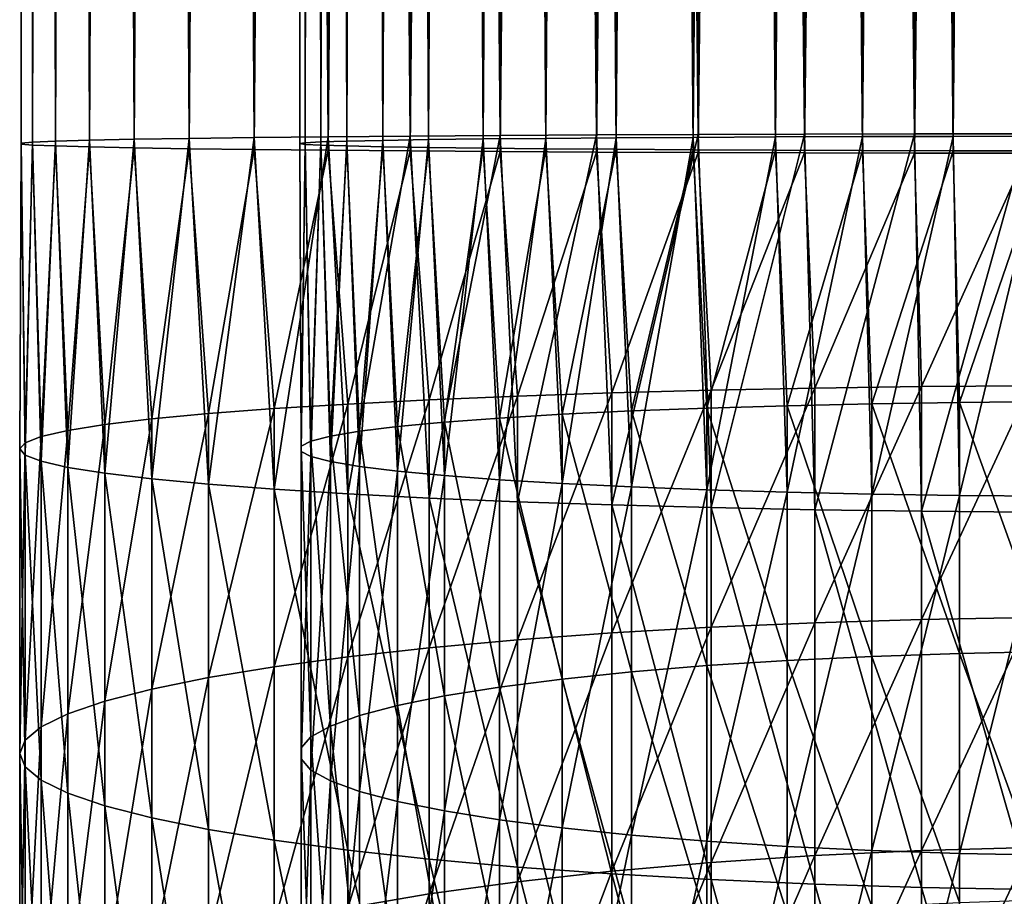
# Model space of a CAD drawing. Header units: metres. Extents: x -22 to 72, y -222 to 22.
# Tile 25 of 256: x -12 to -1, y -164 to -154. Entities that reach past the tile are written whole.
import ezdxf

# ---------------------------------------------------------------- set-up
doc = ezdxf.new("R2010")
doc.units = ezdxf.units.M
doc.layers.add('solid_509499_SW0002', color=7, linetype='CONTINUOUS')

msp = doc.modelspace()

# ---------------------------------------------------------------- linework, layer by layer
at = {"layer": 'solid_509499_SW0002'}
for points in [[(-1.21402, -155.45546, 300.30484), (-1.21402, -49.459492, 299.379822), (-2.415582, -49.461098, 299.19577)], [(-11.86162, -155.543777, 290.183929), (-11.86162, -49.547817, 289.258911), (-11.984598, -49.558369, 288.049622)], [(-11.984598, -155.554337, 288.97464), (-11.984598, -49.558369, 288.049622), (-11.984598, -49.568977, 286.834076)], [(-11.984598, -155.554337, 288.97464), (-11.86162, -155.543777, 290.183929), (-11.984598, -49.558369, 288.049622)], [(-11.616925, -155.533386, 291.374573), (-11.616925, -49.537426, 290.449554), (-11.86162, -49.547817, 289.258911)], [(-11.86162, -155.543777, 290.183929), (-11.616925, -155.533386, 291.374573), (-11.86162, -49.547817, 289.258911)], [(-11.253026, -155.52327, 292.534363), (-11.253026, -49.527306, 291.609344), (-11.616925, -49.537426, 290.449554)], [(-11.616925, -155.533386, 291.374573), (-11.253026, -155.52327, 292.534363), (-11.616925, -49.537426, 290.449554)], [(-10.773655, -155.513519, 293.651398), (-10.773655, -49.517555, 292.726379), (-11.253026, -49.527306, 291.609344)], [(-11.253026, -155.52327, 292.534363), (-10.773655, -155.513519, 293.651398), (-11.253026, -49.527306, 291.609344)], [(-10.183731, -155.504242, 294.714172), (-10.183731, -49.508282, 293.789185), (-10.773655, -49.517555, 292.726379)], [(-10.773655, -155.513519, 293.651398), (-10.183731, -155.504242, 294.714172), (-10.773655, -49.517555, 292.726379)], [(-9.489309, -155.495544, 295.711853), (-9.489309, -49.499573, 294.786835), (-10.183731, -49.508282, 293.789185)], [(-10.183731, -155.504242, 294.714172), (-9.489309, -155.495544, 295.711853), (-10.183731, -49.508282, 293.789185)], [(-8.697514, -155.487488, 296.634155), (-8.697514, -49.491528, 295.709137), (-9.489309, -49.499573, 294.786835)], [(-9.489309, -155.495544, 295.711853), (-8.697514, -155.487488, 296.634155), (-9.489309, -49.499573, 294.786835)], [(-9, -155.559631, 288.366852), (-9, -49.563675, 287.441833), (-8.94341, -49.554878, 288.449493)], [(-8.94341, -155.550842, 289.374512), (-9, -155.559631, 288.366852), (-8.94341, -49.554878, 288.449493)], [(-8.94341, -155.568436, 287.359222), (-8.94341, -49.572468, 286.434204), (-9, -49.563675, 287.441833)], [(-9, -155.559631, 288.366852), (-8.94341, -155.568436, 287.359222), (-9, -49.563675, 287.441833)], [(-8.94341, -155.550842, 289.374512), (-8.94341, -49.554878, 288.449493), (-8.774351, -49.546196, 289.444458)], [(-8.774351, -155.54216, 290.369476), (-8.94341, -155.550842, 289.374512), (-8.774351, -49.546196, 289.444458)], [(-8.774351, -155.54216, 290.369476), (-8.774351, -49.546196, 289.444458), (-8.49495, -49.537735, 290.414246)], [(-8.49495, -155.533691, 291.339264), (-8.774351, -155.54216, 290.369476), (-8.49495, -49.537735, 290.414246)], [(-7.81647, -155.480179, 297.471619), (-7.81647, -49.484219, 296.5466), (-8.697514, -49.491528, 295.709137)], [(-8.697514, -155.487488, 296.634155), (-7.81647, -155.480179, 297.471619), (-8.697514, -49.491528, 295.709137)], [(-8.49495, -155.533691, 291.339264), (-8.49495, -49.537735, 290.414246), (-8.10872, -49.529598, 291.346649)], [(-8.10872, -155.525558, 292.271667), (-8.49495, -155.533691, 291.339264), (-8.10872, -49.529598, 291.346649)], [(-8.10872, -155.525558, 292.271667), (-8.10872, -49.529598, 291.346649), (-7.620518, -49.521889, 292.22995)], [(-7.620518, -155.517853, 293.154968), (-8.10872, -155.525558, 292.271667), (-7.620518, -49.521889, 292.22995)], [(-6.855218, -155.473694, 298.215637), (-6.855218, -49.477726, 297.290619), (-7.81647, -49.484219, 296.5466)], [(-7.81647, -155.480179, 297.471619), (-6.855218, -155.473694, 298.215637), (-7.81647, -49.484219, 296.5466)], [(-7.620518, -155.517853, 293.154968), (-7.620518, -49.521889, 292.22995), (-7.036483, -49.514706, 293.05304)], [(-7.036483, -155.510666, 293.978058), (-7.620518, -155.517853, 293.154968), (-7.036483, -49.514706, 293.05304)], [(-7.036483, -155.510666, 293.978058), (-7.036483, -49.514706, 293.05304), (-6.363961, -49.508137, 293.805573)], [(-6.363961, -155.504105, 294.730591), (-7.036483, -155.510666, 293.978058), (-6.363961, -49.508137, 293.805573)], [(-5.823624, -155.468079, 298.858612), (-5.823624, -49.472115, 297.933594), (-6.855218, -49.477726, 297.290619)], [(-6.855218, -155.473694, 298.215637), (-5.823624, -155.468079, 298.858612), (-6.855218, -49.477726, 297.290619)], [(-6.363961, -155.504105, 294.730591), (-6.363961, -49.508137, 293.805573), (-5.611408, -49.50227, 294.478058)], [(-5.611408, -155.49823, 295.403076), (-6.363961, -155.504105, 294.730591), (-5.611408, -49.50227, 294.478058)], [(-4.73227, -155.463409, 299.393921), (-4.73227, -49.467442, 298.468933), (-5.823624, -49.472115, 297.933594)], [(-5.823624, -155.468079, 298.858612), (-4.73227, -155.463409, 299.393921), (-5.823624, -49.472115, 297.933594)], [(-5.611408, -155.49823, 295.403076), (-5.611408, -49.50227, 294.478058), (-4.788289, -49.497173, 295.062073)], [(-4.788289, -155.493134, 295.987091), (-5.611408, -155.49823, 295.403076), (-4.788289, -49.497173, 295.062073)], [(-4.788289, -155.493134, 295.987091), (-4.788289, -49.497173, 295.062073), (-3.904954, -49.492912, 295.550262)], [(-3.904954, -155.488876, 296.475281), (-4.788289, -155.493134, 295.987091), (-3.904954, -49.492912, 295.550262)], [(-3.592357, -155.459717, 299.816101), (-3.592357, -49.463757, 298.891083), (-4.73227, -49.467442, 298.468933)], [(-4.73227, -155.463409, 299.393921), (-3.592357, -155.459717, 299.816101), (-4.73227, -49.467442, 298.468933)], [(-3.904954, -155.488876, 296.475281), (-3.904954, -49.492912, 295.550262), (-2.972512, -49.48954, 295.936462)], [(-2.972512, -155.485504, 296.861481), (-3.904954, -155.488876, 296.475281), (-2.972512, -49.48954, 295.936462)], [(-2.415582, -155.457062, 300.120758), (-2.415582, -49.461098, 299.19577), (-3.592357, -49.463757, 298.891083)], [(-3.592357, -155.459717, 299.816101), (-2.415582, -155.457062, 300.120758), (-3.592357, -49.463757, 298.891083)], [(-2.972512, -155.485504, 296.861481), (-2.972512, -49.48954, 295.936462), (-2.002688, -49.487103, 296.215851)], [(-2.002688, -155.483063, 297.140869), (-2.972512, -155.485504, 296.861481), (-2.002688, -49.487103, 296.215851)], [(-2.415582, -155.457062, 300.120758), (-1.21402, -155.45546, 300.30484), (-2.415582, -49.461098, 299.19577)], [(-2.002688, -155.483063, 297.140869), (-2.002688, -49.487103, 296.215851), (-1.00768, -49.48563, 296.384918)], [(-1.00768, -155.481598, 297.309937), (-2.002688, -155.483063, 297.140869), (-1.00768, -49.48563, 296.384918)], [(-11.984598, -155.564941, 287.759094), (-11.984598, -49.568977, 286.834076), (-11.86162, -49.579529, 285.624786)], [(-11.984598, -155.564941, 287.759094), (-11.984598, -155.554337, 288.97464), (-11.984598, -49.568977, 286.834076)], [(-11.86162, -155.5755, 286.549805), (-11.984598, -155.564941, 287.759094), (-11.86162, -49.579529, 285.624786)], [(-11.86162, -155.5755, 286.549805), (-11.86162, -49.579529, 285.624786), (-11.616925, -49.58992, 284.434143)], [(-11.616925, -155.585892, 285.359131), (-11.86162, -155.5755, 286.549805), (-11.616925, -49.58992, 284.434143)], [(-11.616925, -155.585892, 285.359131), (-11.616925, -49.58992, 284.434143), (-11.253026, -49.600044, 283.274353)], [(-11.253026, -155.596008, 284.199341), (-11.616925, -155.585892, 285.359131), (-11.253026, -49.600044, 283.274353)], [(-11.253026, -155.596008, 284.199341), (-11.253026, -49.600044, 283.274353), (-10.773655, -49.609791, 282.157318)], [(-10.773655, -155.605759, 283.082336), (-11.253026, -155.596008, 284.199341), (-10.773655, -49.609791, 282.157318)], [(-10.773655, -155.605759, 283.082336), (-10.773655, -49.609791, 282.157318), (-10.183731, -49.619064, 281.094513)], [(-10.183731, -155.615036, 282.019531), (-10.773655, -155.605759, 283.082336), (-10.183731, -49.619064, 281.094513)], [(-10.183731, -155.615036, 282.019531), (-10.183731, -49.619064, 281.094513), (-9.489309, -49.627773, 280.096863)], [(-9.489309, -155.623734, 281.021881), (-10.183731, -155.615036, 282.019531), (-9.489309, -49.627773, 280.096863)], [(-9.489309, -155.623734, 281.021881), (-9.489309, -49.627773, 280.096863), (-8.697514, -49.635822, 279.174561)], [(-8.697514, -155.63179, 280.099579), (-9.489309, -155.623734, 281.021881), (-8.697514, -49.635822, 279.174561)], [(-8.774351, -155.577118, 286.364258), (-8.774351, -49.58115, 285.43924), (-8.94341, -49.572468, 286.434204)], [(-8.94341, -155.568436, 287.359222), (-8.774351, -155.577118, 286.364258), (-8.94341, -49.572468, 286.434204)], [(-8.49495, -155.585571, 285.39447), (-8.49495, -49.589611, 284.469452), (-8.774351, -49.58115, 285.43924)], [(-8.774351, -155.577118, 286.364258), (-8.49495, -155.585571, 285.39447), (-8.774351, -49.58115, 285.43924)], [(-8.697514, -155.63179, 280.099579), (-8.697514, -49.635822, 279.174561), (-7.81647, -49.643127, 278.337097)], [(-7.81647, -155.639099, 279.262115), (-8.697514, -155.63179, 280.099579), (-7.81647, -49.643127, 278.337097)], [(-8.10872, -155.593719, 284.462067), (-8.10872, -49.597752, 283.537048), (-8.49495, -49.589611, 284.469452)], [(-8.49495, -155.585571, 285.39447), (-8.10872, -155.593719, 284.462067), (-8.49495, -49.589611, 284.469452)], [(-7.620518, -155.601425, 283.578766), (-7.620518, -49.605457, 282.653748), (-8.10872, -49.597752, 283.537048)], [(-8.10872, -155.593719, 284.462067), (-7.620518, -155.601425, 283.578766), (-8.10872, -49.597752, 283.537048)], [(-7.81647, -155.639099, 279.262115), (-7.81647, -49.643127, 278.337097), (-6.855218, -49.649624, 277.593048)], [(-6.855218, -155.645584, 278.518066), (-7.81647, -155.639099, 279.262115), (-6.855218, -49.649624, 277.593048)], [(-7.036483, -155.608612, 282.755676), (-7.036483, -49.61264, 281.830658), (-7.620518, -49.605457, 282.653748)], [(-7.620518, -155.601425, 283.578766), (-7.036483, -155.608612, 282.755676), (-7.620518, -49.605457, 282.653748)], [(-6.363961, -155.615173, 282.003143), (-6.363961, -49.619209, 281.078125), (-7.036483, -49.61264, 281.830658)], [(-7.036483, -155.608612, 282.755676), (-6.363961, -155.615173, 282.003143), (-7.036483, -49.61264, 281.830658)], [(-6.855218, -155.645584, 278.518066), (-6.855218, -49.649624, 277.593048), (-5.823624, -49.655235, 276.950073)], [(-5.823624, -155.651199, 277.875092), (-6.855218, -155.645584, 278.518066), (-5.823624, -49.655235, 276.950073)], [(-5.611408, -155.621048, 281.330658), (-5.611408, -49.625076, 280.40564), (-6.363961, -49.619209, 281.078125)], [(-6.363961, -155.615173, 282.003143), (-5.611408, -155.621048, 281.330658), (-6.363961, -49.619209, 281.078125)], [(-5.823624, -155.651199, 277.875092), (-5.823624, -49.655235, 276.950073), (-4.73227, -49.659904, 276.414764)], [(-4.73227, -155.655869, 277.339783), (-5.823624, -155.651199, 277.875092), (-4.73227, -49.659904, 276.414764)], [(-4.788289, -155.626144, 280.746643), (-4.788289, -49.630173, 279.821625), (-5.611408, -49.625076, 280.40564)], [(-5.611408, -155.621048, 281.330658), (-4.788289, -155.626144, 280.746643), (-5.611408, -49.625076, 280.40564)], [(-3.904954, -155.630402, 280.258453), (-3.904954, -49.634434, 279.333435), (-4.788289, -49.630173, 279.821625)], [(-4.788289, -155.626144, 280.746643), (-3.904954, -155.630402, 280.258453), (-4.788289, -49.630173, 279.821625)], [(-4.73227, -155.655869, 277.339783), (-4.73227, -49.659904, 276.414764), (-3.592357, -49.663589, 275.992615)], [(-3.592357, -155.659546, 276.917633), (-4.73227, -155.655869, 277.339783), (-3.592357, -49.663589, 275.992615)], [(-2.972512, -155.633774, 279.872223), (-2.972512, -49.637806, 278.947235), (-3.904954, -49.634434, 279.333435)], [(-3.904954, -155.630402, 280.258453), (-2.972512, -155.633774, 279.872223), (-3.904954, -49.634434, 279.333435)], [(-3.592357, -155.659546, 276.917633), (-3.592357, -49.663589, 275.992615), (-2.415582, -49.666248, 275.687927)], [(-2.415582, -155.662216, 276.612946), (-3.592357, -155.659546, 276.917633), (-2.415582, -49.666248, 275.687927)], [(-2.002688, -155.6362, 279.592834), (-2.002688, -49.640244, 278.667816), (-2.972512, -49.637806, 278.947235)], [(-2.972512, -155.633774, 279.872223), (-2.002688, -155.6362, 279.592834), (-2.972512, -49.637806, 278.947235)], [(-2.415582, -155.662216, 276.612946), (-2.415582, -49.666248, 275.687927), (-1.21402, -49.667854, 275.503876)], [(-1.21402, -155.663818, 276.428894), (-2.415582, -155.662216, 276.612946), (-1.21402, -49.667854, 275.503876)], [(-1.00768, -155.63768, 279.423798), (-1.00768, -49.64172, 278.498779), (-2.002688, -49.640244, 278.667816)], [(-2.002688, -155.6362, 279.592834), (-1.00768, -155.63768, 279.423798), (-2.002688, -49.640244, 278.667816)], [(-11.942217, -158.897293, 289.462646), (-11.86162, -155.543777, 290.183929), (-11.984598, -155.554337, 288.97464)], [(-11.942217, -158.897293, 289.462646), (-11.769423, -158.963333, 290.625671), (-11.86162, -155.543777, 290.183929)], [(-11.769423, -158.963333, 290.625671), (-11.616925, -155.533386, 291.374573), (-11.86162, -155.543777, 290.183929)], [(-11.769423, -158.963333, 290.625671), (-11.483284, -159.028091, 291.766174), (-11.616925, -155.533386, 291.374573)], [(-11.483284, -159.028091, 291.766174), (-11.253026, -155.52327, 292.534363), (-11.616925, -155.533386, 291.374573)], [(-11.483284, -159.028091, 291.766174), (-11.086555, -159.090942, 292.873169), (-11.253026, -155.52327, 292.534363)], [(-11.086555, -159.090942, 292.873169), (-10.773655, -155.513519, 293.651398), (-11.253026, -155.52327, 292.534363)], [(-11.086555, -159.090942, 292.873169), (-10.583055, -159.151306, 293.936005), (-10.773655, -155.513519, 293.651398)], [(-10.583055, -159.151306, 293.936005), (-10.183731, -155.504242, 294.714172), (-10.773655, -155.513519, 293.651398)], [(-10.583055, -159.151306, 293.936005), (-9.977635, -159.208572, 294.944458), (-10.183731, -155.504242, 294.714172)], [(-9.977635, -159.208572, 294.944458), (-9.489309, -155.495544, 295.711853), (-10.183731, -155.504242, 294.714172)], [(-9.977635, -159.208572, 294.944458), (-9.276126, -159.262192, 295.888824), (-9.489309, -155.495544, 295.711853)], [(-9.276126, -159.262192, 295.888824), (-8.697514, -155.487488, 296.634155), (-9.489309, -155.495544, 295.711853)], [(-9.276126, -159.262192, 295.888824), (-8.485281, -159.311661, 296.759979), (-8.697514, -155.487488, 296.634155)], [(-8.986801, -158.858231, 288.774811), (-9, -155.559631, 288.366852), (-8.94341, -155.550842, 289.374512)], [(-8.881438, -158.913147, 289.742035), (-8.986801, -158.858231, 288.774811), (-8.94341, -155.550842, 289.374512)], [(-8.881438, -158.913147, 289.742035), (-8.94341, -155.550842, 289.374512), (-8.774351, -155.54216, 290.369476)], [(-8.67195, -158.967102, 290.69223), (-8.881438, -158.913147, 289.742035), (-8.774351, -155.54216, 290.369476)], [(-8.67195, -158.967102, 290.69223), (-8.774351, -155.54216, 290.369476), (-8.49495, -155.533691, 291.339264)], [(-8.485281, -159.311661, 296.759979), (-7.81647, -155.480179, 297.471619), (-8.697514, -155.487488, 296.634155)], [(-8.36079, -159.019455, 291.614227), (-8.67195, -158.967102, 290.69223), (-8.49495, -155.533691, 291.339264)], [(-8.36079, -159.019455, 291.614227), (-8.49495, -155.533691, 291.339264), (-8.10872, -155.525558, 292.271667)], [(-8.485281, -159.311661, 296.759979), (-7.61272, -159.356491, 297.549561), (-7.81647, -155.480179, 297.471619)], [(-7.951608, -159.069595, 292.497253), (-8.36079, -159.019455, 291.614227), (-8.10872, -155.525558, 292.271667)], [(-7.951608, -159.069595, 292.497253), (-8.10872, -155.525558, 292.271667), (-7.620518, -155.517853, 293.154968)], [(-7.449201, -159.116943, 293.330902), (-7.951608, -159.069595, 292.497253), (-7.620518, -155.517853, 293.154968)], [(-7.61272, -159.356491, 297.549561), (-6.855218, -155.473694, 298.215637), (-7.81647, -155.480179, 297.471619)], [(-7.449201, -159.116943, 293.330902), (-7.620518, -155.517853, 293.154968), (-7.036483, -155.510666, 293.978058)], [(-7.61272, -159.356491, 297.549561), (-6.666843, -159.396271, 298.249939), (-6.855218, -155.473694, 298.215637)], [(-6.859458, -159.160919, 294.105438), (-7.449201, -159.116943, 293.330902), (-7.036483, -155.510666, 293.978058)], [(-6.859458, -159.160919, 294.105438), (-7.036483, -155.510666, 293.978058), (-6.363961, -155.504105, 294.730591)], [(-6.189295, -159.201035, 294.811798), (-6.859458, -159.160919, 294.105438), (-6.363961, -155.504105, 294.730591)], [(-6.666843, -159.396271, 298.249939), (-5.823624, -155.468079, 298.858612), (-6.855218, -155.473694, 298.215637)], [(-6.666843, -159.396271, 298.249939), (-5.656761, -159.430588, 298.85437), (-5.823624, -155.468079, 298.858612)], [(-6.189295, -159.201035, 294.811798), (-6.363961, -155.504105, 294.730591), (-5.611408, -155.49823, 295.403076)], [(-5.446568, -159.236801, 295.44165), (-6.189295, -159.201035, 294.811798), (-5.611408, -155.49823, 295.403076)], [(-5.656761, -159.430588, 298.85437), (-4.73227, -155.463409, 299.393921), (-5.823624, -155.468079, 298.858612)], [(-5.656761, -159.430588, 298.85437), (-4.592201, -159.459137, 299.357086), (-4.73227, -155.463409, 299.393921)], [(-5.446568, -159.236801, 295.44165), (-5.611408, -155.49823, 295.403076), (-4.788289, -155.493134, 295.987091)], [(-4.639985, -159.267807, 295.987671), (-5.446568, -159.236801, 295.44165), (-4.788289, -155.493134, 295.987091)], [(-4.639985, -159.267807, 295.987671), (-4.788289, -155.493134, 295.987091), (-3.904954, -155.488876, 296.475281)], [(-4.592201, -159.459137, 299.357086), (-3.592357, -155.459717, 299.816101), (-4.73227, -155.463409, 299.393921)], [(-3.779002, -159.293686, 296.44339), (-4.639985, -159.267807, 295.987671), (-3.904954, -155.488876, 296.475281)], [(-4.592201, -159.459137, 299.357086), (-3.483416, -159.481628, 299.753174), (-3.592357, -155.459717, 299.816101)], [(-3.779002, -159.293686, 296.44339), (-3.904954, -155.488876, 296.475281), (-2.972512, -155.485504, 296.861481)], [(-2.873714, -159.314133, 296.803497), (-3.779002, -159.293686, 296.44339), (-2.972512, -155.485504, 296.861481)], [(-3.483416, -159.481628, 299.753174), (-2.415582, -155.457062, 300.120758), (-3.592357, -155.459717, 299.816101)], [(-3.483416, -159.481628, 299.753174), (-2.341084, -159.497849, 300.038849), (-2.415582, -155.457062, 300.120758)], [(-2.873714, -159.314133, 296.803497), (-2.972512, -155.485504, 296.861481), (-2.002688, -155.483063, 297.140869)], [(-1.934734, -159.328903, 297.063782), (-2.873714, -159.314133, 296.803497), (-2.002688, -155.483063, 297.140869)], [(-2.341084, -159.497849, 300.038849), (-1.21402, -155.45546, 300.30484), (-2.415582, -155.457062, 300.120758)], [(-2.341084, -159.497849, 300.038849), (-1.176206, -159.507645, 300.211365), (-1.21402, -155.45546, 300.30484)], [(-1.934734, -159.328903, 297.063782), (-2.002688, -155.483063, 297.140869), (-1.00768, -155.481598, 297.309937)], [(-0.973071, -159.337845, 297.221191), (-1.934734, -159.328903, 297.063782), (-1.00768, -155.481598, 297.309937)], [(-12, -158.830597, 288.288361), (-11.984598, -155.554337, 288.97464), (-11.984598, -155.564941, 287.759094)], [(-12, -158.830597, 288.288361), (-11.942217, -158.897293, 289.462646), (-11.984598, -155.554337, 288.97464)], [(-11.942217, -158.763916, 287.114044), (-12, -158.830597, 288.288361), (-11.984598, -155.564941, 287.759094)], [(-11.942217, -158.763916, 287.114044), (-11.984598, -155.564941, 287.759094), (-11.86162, -155.5755, 286.549805)], [(-11.769423, -158.697876, 285.951019), (-11.942217, -158.763916, 287.114044), (-11.86162, -155.5755, 286.549805)], [(-11.769423, -158.697876, 285.951019), (-11.86162, -155.5755, 286.549805), (-11.616925, -155.585892, 285.359131)], [(-11.483284, -158.633118, 284.810547), (-11.769423, -158.697876, 285.951019), (-11.616925, -155.585892, 285.359131)], [(-11.483284, -158.633118, 284.810547), (-11.616925, -155.585892, 285.359131), (-11.253026, -155.596008, 284.199341)], [(-11.086555, -158.570251, 283.703522), (-11.483284, -158.633118, 284.810547), (-11.253026, -155.596008, 284.199341)], [(-11.086555, -158.570251, 283.703522), (-11.253026, -155.596008, 284.199341), (-10.773655, -155.605759, 283.082336)], [(-10.583055, -158.509903, 282.640686), (-11.086555, -158.570251, 283.703522), (-10.773655, -155.605759, 283.082336)], [(-10.583055, -158.509903, 282.640686), (-10.773655, -155.605759, 283.082336), (-10.183731, -155.615036, 282.019531)], [(-9.977635, -158.452637, 281.632233), (-10.583055, -158.509903, 282.640686), (-10.183731, -155.615036, 282.019531)], [(-9.977635, -158.452637, 281.632233), (-10.183731, -155.615036, 282.019531), (-9.489309, -155.623734, 281.021881)], [(-9.276126, -158.399017, 280.687866), (-9.977635, -158.452637, 281.632233), (-9.489309, -155.623734, 281.021881)], [(-9.276126, -158.399017, 280.687866), (-9.489309, -155.623734, 281.021881), (-8.697514, -155.63179, 280.099579)], [(-8.485281, -158.349548, 279.816711), (-9.276126, -158.399017, 280.687866), (-8.697514, -155.63179, 280.099579)], [(-8.986801, -158.802979, 287.80188), (-8.94341, -155.568436, 287.359222), (-9, -155.559631, 288.366852)], [(-8.986801, -158.858231, 288.774811), (-8.986801, -158.802979, 287.80188), (-9, -155.559631, 288.366852)], [(-8.986801, -158.802979, 287.80188), (-8.881438, -158.748062, 286.834656), (-8.94341, -155.568436, 287.359222)], [(-8.881438, -158.748062, 286.834656), (-8.774351, -155.577118, 286.364258), (-8.94341, -155.568436, 287.359222)], [(-8.881438, -158.748062, 286.834656), (-8.67195, -158.694107, 285.88446), (-8.774351, -155.577118, 286.364258)], [(-8.67195, -158.694107, 285.88446), (-8.49495, -155.585571, 285.39447), (-8.774351, -155.577118, 286.364258)], [(-8.485281, -158.349548, 279.816711), (-8.697514, -155.63179, 280.099579), (-7.81647, -155.639099, 279.262115)], [(-8.67195, -158.694107, 285.88446), (-8.36079, -158.641739, 284.962463), (-8.49495, -155.585571, 285.39447)], [(-8.36079, -158.641739, 284.962463), (-8.10872, -155.593719, 284.462067), (-8.49495, -155.585571, 285.39447)], [(-7.61272, -158.304718, 279.02713), (-8.485281, -158.349548, 279.816711), (-7.81647, -155.639099, 279.262115)], [(-8.36079, -158.641739, 284.962463), (-7.951608, -158.591599, 284.079437), (-8.10872, -155.593719, 284.462067)], [(-7.951608, -158.591599, 284.079437), (-7.620518, -155.601425, 283.578766), (-8.10872, -155.593719, 284.462067)], [(-7.951608, -158.591599, 284.079437), (-7.449201, -158.544266, 283.245789), (-7.620518, -155.601425, 283.578766)], [(-7.61272, -158.304718, 279.02713), (-7.81647, -155.639099, 279.262115), (-6.855218, -155.645584, 278.518066)], [(-7.449201, -158.544266, 283.245789), (-7.036483, -155.608612, 282.755676), (-7.620518, -155.601425, 283.578766)], [(-6.666843, -158.264938, 278.326752), (-7.61272, -158.304718, 279.02713), (-6.855218, -155.645584, 278.518066)], [(-7.449201, -158.544266, 283.245789), (-6.859458, -158.50029, 282.471252), (-7.036483, -155.608612, 282.755676)], [(-6.859458, -158.50029, 282.471252), (-6.363961, -155.615173, 282.003143), (-7.036483, -155.608612, 282.755676)], [(-6.859458, -158.50029, 282.471252), (-6.189295, -158.460175, 281.764893), (-6.363961, -155.615173, 282.003143)], [(-6.666843, -158.264938, 278.326752), (-6.855218, -155.645584, 278.518066), (-5.823624, -155.651199, 277.875092)], [(-5.656761, -158.230621, 277.722321), (-6.666843, -158.264938, 278.326752), (-5.823624, -155.651199, 277.875092)], [(-6.189295, -158.460175, 281.764893), (-5.611408, -155.621048, 281.330658), (-6.363961, -155.615173, 282.003143)], [(-6.189295, -158.460175, 281.764893), (-5.446568, -158.424408, 281.13504), (-5.611408, -155.621048, 281.330658)], [(-5.656761, -158.230621, 277.722321), (-5.823624, -155.651199, 277.875092), (-4.73227, -155.655869, 277.339783)], [(-4.592201, -158.202072, 277.219635), (-5.656761, -158.230621, 277.722321), (-4.73227, -155.655869, 277.339783)], [(-5.446568, -158.424408, 281.13504), (-4.788289, -155.626144, 280.746643), (-5.611408, -155.621048, 281.330658)], [(-5.446568, -158.424408, 281.13504), (-4.639985, -158.393402, 280.58905), (-4.788289, -155.626144, 280.746643)], [(-4.639985, -158.393402, 280.58905), (-3.904954, -155.630402, 280.258453), (-4.788289, -155.626144, 280.746643)], [(-4.592201, -158.202072, 277.219635), (-4.73227, -155.655869, 277.339783), (-3.592357, -155.659546, 276.917633)], [(-4.639985, -158.393402, 280.58905), (-3.779002, -158.367523, 280.133301), (-3.904954, -155.630402, 280.258453)], [(-3.779002, -158.367523, 280.133301), (-2.972512, -155.633774, 279.872223), (-3.904954, -155.630402, 280.258453)], [(-3.779002, -158.367523, 280.133301), (-2.873714, -158.347076, 279.773193), (-2.972512, -155.633774, 279.872223)], [(-2.873714, -158.347076, 279.773193), (-2.002688, -155.6362, 279.592834), (-2.972512, -155.633774, 279.872223)], [(-2.873714, -158.347076, 279.773193), (-1.934734, -158.332291, 279.512909), (-2.002688, -155.6362, 279.592834)], [(-1.934734, -158.332291, 279.512909), (-1.00768, -155.63768, 279.423798), (-2.002688, -155.6362, 279.592834)], [(-1.934734, -158.332291, 279.512909), (-0.973071, -158.323364, 279.355499), (-1.00768, -155.63768, 279.423798)], [(-3.483416, -158.179581, 276.823547), (-4.592201, -158.202072, 277.219635), (-3.592357, -155.659546, 276.917633)], [(-3.483416, -158.179581, 276.823547), (-3.592357, -155.659546, 276.917633), (-2.415582, -155.662216, 276.612946)], [(-2.341084, -158.163361, 276.537842), (-3.483416, -158.179581, 276.823547), (-2.415582, -155.662216, 276.612946)], [(-2.341084, -158.163361, 276.537842), (-2.415582, -155.662216, 276.612946), (-1.21402, -155.663818, 276.428894)], [(-1.176206, -158.153564, 276.365326), (-2.341084, -158.163361, 276.537842), (-1.21402, -155.663818, 276.428894)], [(-4.592201, -160.740845, 276.991852), (-4.592201, -158.202072, 277.219635), (-3.483416, -158.179581, 276.823547)], [(-3.483416, -160.692474, 276.598083), (-4.592201, -160.740845, 276.991852), (-3.483416, -158.179581, 276.823547)], [(-3.483416, -160.692474, 276.598083), (-3.483416, -158.179581, 276.823547), (-2.341084, -158.163361, 276.537842)], [(-2.341084, -160.657578, 276.314056), (-3.483416, -160.692474, 276.598083), (-2.341084, -158.163361, 276.537842)], [(-2.341084, -160.657578, 276.314056), (-2.341084, -158.163361, 276.537842), (-1.176206, -158.153564, 276.365326)], [(-1.176206, -160.63652, 276.142578), (-2.341084, -160.657578, 276.314056), (-1.176206, -158.153564, 276.365326)], [(-7.61272, -160.961594, 278.788757), (-7.61272, -158.304718, 279.02713), (-6.666843, -158.264938, 278.326752)], [(-6.666843, -160.876068, 278.092499), (-7.61272, -160.961594, 278.788757), (-6.666843, -158.264938, 278.326752)], [(-6.666843, -160.876068, 278.092499), (-6.666843, -158.264938, 278.326752), (-5.656761, -158.230621, 277.722321)], [(-5.656761, -160.802246, 277.491577), (-6.666843, -160.876068, 278.092499), (-5.656761, -158.230621, 277.722321)], [(-5.656761, -160.802246, 277.491577), (-5.656761, -158.230621, 277.722321), (-4.592201, -158.202072, 277.219635)], [(-4.592201, -160.740845, 276.991852), (-5.656761, -160.802246, 277.491577), (-4.592201, -158.202072, 277.219635)], [(-9.977635, -161.279755, 281.378571), (-9.977635, -158.452637, 281.632233), (-9.276126, -158.399017, 280.687866)], [(-9.276126, -161.164429, 280.439758), (-9.977635, -161.279755, 281.378571), (-9.276126, -158.399017, 280.687866)], [(-9.276126, -161.164429, 280.439758), (-9.276126, -158.399017, 280.687866), (-8.485281, -158.349548, 279.816711)], [(-8.485281, -161.058029, 279.5737), (-9.276126, -161.164429, 280.439758), (-8.485281, -158.349548, 279.816711)], [(-8.485281, -161.058029, 279.5737), (-8.485281, -158.349548, 279.816711), (-7.61272, -158.304718, 279.02713)], [(-7.61272, -160.961594, 278.788757), (-8.485281, -161.058029, 279.5737), (-7.61272, -158.304718, 279.02713)], [(-4.639985, -161.152359, 280.341492), (-4.639985, -158.393402, 280.58905), (-5.446568, -158.424408, 281.13504)], [(-3.779002, -161.096695, 279.888458), (-3.779002, -158.367523, 280.133301), (-4.639985, -158.393402, 280.58905)], [(-4.639985, -161.152359, 280.341492), (-3.779002, -161.096695, 279.888458), (-4.639985, -158.393402, 280.58905)], [(-2.873714, -161.052719, 279.530426), (-2.873714, -158.347076, 279.773193), (-3.779002, -158.367523, 280.133301)], [(-3.779002, -161.096695, 279.888458), (-2.873714, -161.052719, 279.530426), (-3.779002, -158.367523, 280.133301)], [(-1.934734, -161.02092, 279.271667), (-1.934734, -158.332291, 279.512909), (-2.873714, -158.347076, 279.773193)], [(-2.873714, -161.052719, 279.530426), (-1.934734, -161.02092, 279.271667), (-2.873714, -158.347076, 279.773193)], [(-0.973071, -161.001709, 279.115204), (-0.973071, -158.323364, 279.355499), (-1.934734, -158.332291, 279.512909)], [(-1.934734, -161.02092, 279.271667), (-0.973071, -161.001709, 279.115204), (-1.934734, -158.332291, 279.512909)], [(-10.583055, -161.402924, 282.381134), (-10.583055, -158.509903, 282.640686), (-9.977635, -158.452637, 281.632233)], [(-9.977635, -161.279755, 281.378571), (-10.583055, -161.402924, 282.381134), (-9.977635, -158.452637, 281.632233)], [(-6.859458, -161.382233, 282.212677), (-6.859458, -158.50029, 282.471252), (-7.449201, -158.544266, 283.245789)], [(-6.189295, -161.295959, 281.510468), (-6.189295, -158.460175, 281.764893), (-6.859458, -158.50029, 282.471252)], [(-6.859458, -161.382233, 282.212677), (-6.189295, -161.295959, 281.510468), (-6.859458, -158.50029, 282.471252)], [(-5.446568, -161.21904, 280.884308), (-5.446568, -158.424408, 281.13504), (-6.189295, -158.460175, 281.764893)], [(-6.189295, -161.295959, 281.510468), (-5.446568, -161.21904, 280.884308), (-6.189295, -158.460175, 281.764893)], [(-5.446568, -161.21904, 280.884308), (-4.639985, -161.152359, 280.341492), (-5.446568, -158.424408, 281.13504)], [(-11.483284, -161.667938, 284.538239), (-11.483284, -158.633118, 284.810547), (-11.086555, -158.570251, 283.703522)], [(-11.086555, -161.53273, 283.437744), (-11.483284, -161.667938, 284.538239), (-11.086555, -158.570251, 283.703522)], [(-11.086555, -161.53273, 283.437744), (-11.086555, -158.570251, 283.703522), (-10.583055, -158.509903, 282.640686)], [(-10.583055, -161.402924, 282.381134), (-11.086555, -161.53273, 283.437744), (-10.583055, -158.509903, 282.640686)], [(-7.951608, -161.578644, 283.811462), (-7.951608, -158.591599, 284.079437), (-8.36079, -158.641739, 284.962463)], [(-7.449201, -161.476822, 282.982666), (-7.449201, -158.544266, 283.245789), (-7.951608, -158.591599, 284.079437)], [(-7.951608, -161.578644, 283.811462), (-7.449201, -161.476822, 282.982666), (-7.951608, -158.591599, 284.079437)], [(-7.449201, -161.476822, 282.982666), (-6.859458, -161.382233, 282.212677), (-7.449201, -158.544266, 283.245789)], [(-11.942217, -161.949265, 286.828247), (-11.942217, -158.763916, 287.114044), (-11.769423, -158.697876, 285.951019)], [(-11.769423, -161.80722, 285.672058), (-11.942217, -161.949265, 286.828247), (-11.769423, -158.697876, 285.951019)], [(-11.769423, -161.80722, 285.672058), (-11.769423, -158.697876, 285.951019), (-11.483284, -158.633118, 284.810547)], [(-11.483284, -161.667938, 284.538239), (-11.769423, -161.80722, 285.672058), (-11.483284, -158.633118, 284.810547)], [(-8.67195, -161.799088, 285.605896), (-8.67195, -158.694107, 285.88446), (-8.881438, -158.748062, 286.834656)], [(-8.36079, -161.686493, 284.689301), (-8.36079, -158.641739, 284.962463), (-8.67195, -158.694107, 285.88446)], [(-8.67195, -161.799088, 285.605896), (-8.36079, -161.686493, 284.689301), (-8.67195, -158.694107, 285.88446)], [(-8.36079, -161.686493, 284.689301), (-7.951608, -161.578644, 283.811462), (-8.36079, -158.641739, 284.962463)], [(-12, -162.092682, 287.995667), (-12, -158.830597, 288.288361), (-11.942217, -158.763916, 287.114044)], [(-11.942217, -161.949265, 286.828247), (-12, -162.092682, 287.995667), (-11.942217, -158.763916, 287.114044)], [(-8.881438, -161.915131, 286.550507), (-8.881438, -158.748062, 286.834656), (-8.986801, -158.802979, 287.80188)], [(-8.986801, -162.033264, 287.512054), (-8.986801, -158.802979, 287.80188), (-8.986801, -158.858231, 288.774811)], [(-8.986801, -162.033264, 287.512054), (-8.881438, -161.915131, 286.550507), (-8.986801, -158.802979, 287.80188)], [(-8.881438, -161.915131, 286.550507), (-8.67195, -161.799088, 285.605896), (-8.881438, -158.748062, 286.834656)], [(-11.942217, -162.236099, 289.163116), (-11.942217, -158.897293, 289.462646), (-12, -158.830597, 288.288361)], [(-12, -162.092682, 287.995667), (-11.942217, -162.236099, 289.163116), (-12, -158.830597, 288.288361)], [(-11.769423, -162.378143, 290.319275), (-11.769423, -158.963333, 290.625671), (-11.942217, -158.897293, 289.462646)], [(-11.942217, -162.236099, 289.163116), (-11.769423, -162.378143, 290.319275), (-11.942217, -158.897293, 289.462646)], [(-8.986801, -162.152084, 288.479279), (-8.986801, -158.858231, 288.774811), (-8.881438, -158.913147, 289.742035)], [(-8.986801, -162.152084, 288.479279), (-8.986801, -162.033264, 287.512054), (-8.986801, -158.858231, 288.774811)], [(-8.881438, -162.270218, 289.440857), (-8.986801, -162.152084, 288.479279), (-8.881438, -158.913147, 289.742035)], [(-8.881438, -162.270218, 289.440857), (-8.881438, -158.913147, 289.742035), (-8.67195, -158.967102, 290.69223)], [(-11.483284, -162.517426, 291.453094), (-11.483284, -159.028091, 291.766174), (-11.769423, -158.963333, 290.625671)], [(-11.769423, -162.378143, 290.319275), (-11.483284, -162.517426, 291.453094), (-11.769423, -158.963333, 290.625671)], [(-11.086555, -162.652618, 292.553619), (-11.086555, -159.090942, 292.873169), (-11.483284, -159.028091, 291.766174)], [(-11.483284, -162.517426, 291.453094), (-11.086555, -162.652618, 292.553619), (-11.483284, -159.028091, 291.766174)], [(-8.67195, -162.386261, 290.385468), (-8.881438, -162.270218, 289.440857), (-8.67195, -158.967102, 290.69223)], [(-8.67195, -162.386261, 290.385468), (-8.67195, -158.967102, 290.69223), (-8.36079, -159.019455, 291.614227)], [(-8.36079, -162.498871, 291.302063), (-8.67195, -162.386261, 290.385468), (-8.36079, -159.019455, 291.614227)], [(-8.36079, -162.498871, 291.302063), (-8.36079, -159.019455, 291.614227), (-7.951608, -159.069595, 292.497253)], [(-10.583055, -162.782425, 293.610229), (-10.583055, -159.151306, 293.936005), (-11.086555, -159.090942, 292.873169)], [(-11.086555, -162.652618, 292.553619), (-10.583055, -162.782425, 293.610229), (-11.086555, -159.090942, 292.873169)], [(-7.951608, -162.60672, 292.179901), (-8.36079, -162.498871, 291.302063), (-7.951608, -159.069595, 292.497253)], [(-7.951608, -162.60672, 292.179901), (-7.951608, -159.069595, 292.497253), (-7.449201, -159.116943, 293.330902)], [(-7.449201, -162.708527, 293.008667), (-7.951608, -162.60672, 292.179901), (-7.449201, -159.116943, 293.330902)], [(-7.449201, -162.708527, 293.008667), (-7.449201, -159.116943, 293.330902), (-6.859458, -159.160919, 294.105438)], [(-9.977635, -162.905594, 294.612762), (-9.977635, -159.208572, 294.944458), (-10.583055, -159.151306, 293.936005)], [(-10.583055, -162.782425, 293.610229), (-9.977635, -162.905594, 294.612762), (-10.583055, -159.151306, 293.936005)], [(-9.276126, -163.020935, 295.551575), (-9.276126, -159.262192, 295.888824), (-9.977635, -159.208572, 294.944458)], [(-9.977635, -162.905594, 294.612762), (-9.276126, -163.020935, 295.551575), (-9.977635, -159.208572, 294.944458)], [(-6.859458, -162.803131, 293.778687), (-7.449201, -162.708527, 293.008667), (-6.859458, -159.160919, 294.105438)], [(-6.859458, -162.803131, 293.778687), (-6.859458, -159.160919, 294.105438), (-6.189295, -159.201035, 294.811798)], [(-6.189295, -162.889389, 294.480865), (-6.859458, -162.803131, 293.778687), (-6.189295, -159.201035, 294.811798)], [(-6.189295, -162.889389, 294.480865), (-6.189295, -159.201035, 294.811798), (-5.446568, -159.236801, 295.44165)], [(-5.446568, -162.966324, 295.107056), (-6.189295, -162.889389, 294.480865), (-5.446568, -159.236801, 295.44165)], [(-5.446568, -162.966324, 295.107056), (-5.446568, -159.236801, 295.44165), (-4.639985, -159.267807, 295.987671)], [(-8.485281, -163.127319, 296.417633), (-8.485281, -159.311661, 296.759979), (-9.276126, -159.262192, 295.888824)], [(-9.276126, -163.020935, 295.551575), (-8.485281, -163.127319, 296.417633), (-9.276126, -159.262192, 295.888824)], [(-7.61272, -163.223755, 297.202576), (-7.61272, -159.356491, 297.549561), (-8.485281, -159.311661, 296.759979)], [(-8.485281, -163.127319, 296.417633), (-7.61272, -163.223755, 297.202576), (-8.485281, -159.311661, 296.759979)], [(-4.639985, -163.033005, 295.649841), (-5.446568, -162.966324, 295.107056), (-4.639985, -159.267807, 295.987671)], [(-4.639985, -163.033005, 295.649841), (-4.639985, -159.267807, 295.987671), (-3.779002, -159.293686, 296.44339)], [(-3.779002, -163.088654, 296.102905), (-4.639985, -163.033005, 295.649841), (-3.779002, -159.293686, 296.44339)], [(-3.779002, -163.088654, 296.102905), (-3.779002, -159.293686, 296.44339), (-2.873714, -159.314133, 296.803497)], [(-2.873714, -163.132645, 296.460907), (-3.779002, -163.088654, 296.102905), (-2.873714, -159.314133, 296.803497)], [(-2.873714, -163.132645, 296.460907), (-2.873714, -159.314133, 296.803497), (-1.934734, -159.328903, 297.063782)], [(-1.934734, -163.164429, 296.719666), (-2.873714, -163.132645, 296.460907), (-1.934734, -159.328903, 297.063782)], [(-1.934734, -163.164429, 296.719666), (-1.934734, -159.328903, 297.063782), (-0.973071, -159.337845, 297.221191)], [(-0.973071, -163.183655, 296.87616), (-1.934734, -163.164429, 296.719666), (-0.973071, -159.337845, 297.221191)], [(-6.666843, -163.309296, 297.898865), (-6.666843, -159.396271, 298.249939), (-7.61272, -159.356491, 297.549561)], [(-7.61272, -163.223755, 297.202576), (-6.666843, -163.309296, 297.898865), (-7.61272, -159.356491, 297.549561)], [(-5.656761, -163.383118, 298.499756), (-5.656761, -159.430588, 298.85437), (-6.666843, -159.396271, 298.249939)], [(-6.666843, -163.309296, 297.898865), (-5.656761, -163.383118, 298.499756), (-6.666843, -159.396271, 298.249939)], [(-4.592201, -163.444504, 298.999512), (-4.592201, -159.459137, 299.357086), (-5.656761, -159.430588, 298.85437)], [(-5.656761, -163.383118, 298.499756), (-4.592201, -163.444504, 298.999512), (-5.656761, -159.430588, 298.85437)], [(-3.483416, -163.492889, 299.39328), (-3.483416, -159.481628, 299.753174), (-4.592201, -159.459137, 299.357086)], [(-4.592201, -163.444504, 298.999512), (-3.483416, -163.492889, 299.39328), (-4.592201, -159.459137, 299.357086)], [(-2.341084, -163.527771, 299.677277), (-2.341084, -159.497849, 300.038849), (-3.483416, -159.481628, 299.753174)], [(-3.483416, -163.492889, 299.39328), (-2.341084, -163.527771, 299.677277), (-3.483416, -159.481628, 299.753174)], [(-1.176206, -163.548843, 299.848785), (-1.176206, -159.507645, 300.211365), (-2.341084, -159.497849, 300.038849)], [(-2.341084, -163.527771, 299.677277), (-1.176206, -163.548843, 299.848785), (-2.341084, -159.497849, 300.038849)], [(-4.592201, -163.259262, 276.598358), (-4.592201, -160.740845, 276.991852), (-3.483416, -160.692474, 276.598083)], [(-3.483416, -163.185211, 276.208588), (-4.592201, -163.259262, 276.598358), (-3.483416, -160.692474, 276.598083)], [(-3.483416, -163.185211, 276.208588), (-3.483416, -160.692474, 276.598083), (-2.341084, -160.657578, 276.314056)], [(-2.341084, -163.131805, 275.92749), (-3.483416, -163.185211, 276.208588), (-2.341084, -160.657578, 276.314056)], [(-2.341084, -163.131805, 275.92749), (-2.341084, -160.657578, 276.314056), (-1.176206, -160.63652, 276.142578)], [(-1.176206, -163.099548, 275.757721), (-2.341084, -163.131805, 275.92749), (-1.176206, -160.63652, 276.142578)], [(-6.666843, -163.466248, 277.687775), (-6.666843, -160.876068, 278.092499), (-5.656761, -160.802246, 277.491577)], [(-5.656761, -163.353241, 277.092987), (-6.666843, -163.466248, 277.687775), (-5.656761, -160.802246, 277.491577)], [(-5.656761, -163.353241, 277.092987), (-5.656761, -160.802246, 277.491577), (-4.592201, -160.740845, 276.991852)], [(-4.592201, -163.259262, 276.598358), (-5.656761, -163.353241, 277.092987), (-4.592201, -160.740845, 276.991852)], [(-7.61272, -163.597183, 278.376953), (-7.61272, -160.961594, 278.788757), (-6.666843, -160.876068, 278.092499)], [(-6.666843, -163.466248, 277.687775), (-7.61272, -163.597183, 278.376953), (-6.666843, -160.876068, 278.092499)], [(-8.485281, -163.744797, 279.1539), (-8.485281, -161.058029, 279.5737), (-7.61272, -160.961594, 278.788757)], [(-7.61272, -163.597183, 278.376953), (-8.485281, -163.744797, 279.1539), (-7.61272, -160.961594, 278.788757)], [(-1.934734, -163.688004, 278.85495), (-1.934734, -161.02092, 279.271667), (-2.873714, -161.052719, 279.530426)], [(-0.973071, -163.658569, 278.700073), (-0.973071, -161.001709, 279.115204), (-1.934734, -161.02092, 279.271667)], [(-1.934734, -163.688004, 278.85495), (-0.973071, -163.658569, 278.700073), (-1.934734, -161.02092, 279.271667)], [(-9.276126, -163.907669, 280.011139), (-9.276126, -161.164429, 280.439758), (-8.485281, -161.058029, 279.5737)], [(-8.485281, -163.744797, 279.1539), (-9.276126, -163.907669, 280.011139), (-8.485281, -161.058029, 279.5737)], [(-3.779002, -163.803986, 279.465424), (-3.779002, -161.096695, 279.888458), (-4.639985, -161.152359, 280.341492)], [(-2.873714, -163.736664, 279.111084), (-2.873714, -161.052719, 279.530426), (-3.779002, -161.096695, 279.888458)], [(-3.779002, -163.803986, 279.465424), (-2.873714, -163.736664, 279.111084), (-3.779002, -161.096695, 279.888458)], [(-2.873714, -163.736664, 279.111084), (-1.934734, -163.688004, 278.85495), (-2.873714, -161.052719, 279.530426)], [(-9.977635, -164.084213, 280.940369), (-9.977635, -161.279755, 281.378571), (-9.276126, -161.164429, 280.439758)], [(-9.276126, -163.907669, 280.011139), (-9.977635, -164.084213, 280.940369), (-9.276126, -161.164429, 280.439758)], [(-5.446568, -163.991257, 280.451141), (-5.446568, -161.21904, 280.884308), (-6.189295, -161.295959, 281.510468)], [(-4.639985, -163.889191, 279.913879), (-4.639985, -161.152359, 280.341492), (-5.446568, -161.21904, 280.884308)], [(-5.446568, -163.991257, 280.451141), (-4.639985, -163.889191, 279.913879), (-5.446568, -161.21904, 280.884308)], [(-4.639985, -163.889191, 279.913879), (-3.779002, -163.803986, 279.465424), (-4.639985, -161.152359, 280.341492)], [(-10.583055, -164.272751, 281.932709), (-10.583055, -161.402924, 282.381134), (-9.977635, -161.279755, 281.378571)], [(-9.977635, -164.084213, 280.940369), (-10.583055, -164.272751, 281.932709), (-9.977635, -161.279755, 281.378571)], [(-6.189295, -164.109009, 281.070923), (-6.189295, -161.295959, 281.510468), (-6.859458, -161.382233, 282.212677)], [(-6.189295, -164.109009, 281.070923), (-5.446568, -163.991257, 280.451141), (-6.189295, -161.295959, 281.510468)], [(-11.086555, -164.471451, 282.978577), (-11.086555, -161.53273, 283.437744), (-10.583055, -161.402924, 282.381134)], [(-10.583055, -164.272751, 281.932709), (-11.086555, -164.471451, 282.978577), (-10.583055, -161.402924, 282.381134)], [(-6.859458, -164.241074, 281.765991), (-6.859458, -161.382233, 282.212677), (-7.449201, -161.476822, 282.982666)], [(-6.859458, -164.241074, 281.765991), (-6.189295, -164.109009, 281.070923), (-6.859458, -161.382233, 282.212677)], [(-11.483284, -164.678406, 284.067871), (-11.483284, -161.667938, 284.538239), (-11.086555, -161.53273, 283.437744)], [(-11.086555, -164.471451, 282.978577), (-11.483284, -164.678406, 284.067871), (-11.086555, -161.53273, 283.437744)], [(-7.449201, -164.38588, 282.528137), (-7.449201, -161.476822, 282.982666), (-7.951608, -161.578644, 283.811462)], [(-7.449201, -164.38588, 282.528137), (-6.859458, -164.241074, 281.765991), (-7.449201, -161.476822, 282.982666)], [(-11.769423, -164.891632, 285.190125), (-11.769423, -161.80722, 285.672058), (-11.483284, -161.667938, 284.538239)], [(-11.483284, -164.678406, 284.067871), (-11.769423, -164.891632, 285.190125), (-11.483284, -161.667938, 284.538239)], [(-7.951608, -164.541733, 283.34848), (-7.951608, -161.578644, 283.811462), (-8.36079, -161.686493, 284.689301)], [(-7.951608, -164.541733, 283.34848), (-7.449201, -164.38588, 282.528137), (-7.951608, -161.578644, 283.811462)], [(-8.36079, -164.706818, 284.217377), (-8.36079, -161.686493, 284.689301), (-8.67195, -161.799088, 285.605896)], [(-8.36079, -164.706818, 284.217377), (-7.951608, -164.541733, 283.34848), (-8.36079, -161.686493, 284.689301)], [(-11.942217, -165.109055, 286.334534), (-11.942217, -161.949265, 286.828247), (-11.769423, -161.80722, 285.672058)], [(-11.769423, -164.891632, 285.190125), (-11.942217, -165.109055, 286.334534), (-11.769423, -161.80722, 285.672058)], [(-8.67195, -164.879181, 285.124634), (-8.67195, -161.799088, 285.605896), (-8.881438, -161.915131, 286.550507)], [(-8.67195, -164.879181, 285.124634), (-8.36079, -164.706818, 284.217377), (-8.67195, -161.799088, 285.605896)], [(-12, -165.328598, 287.490051), (-12, -162.092682, 287.995667), (-11.942217, -161.949265, 286.828247)], [(-11.942217, -165.109055, 286.334534), (-12, -165.328598, 287.490051), (-11.942217, -161.949265, 286.828247)], [(-8.881438, -165.056824, 286.059601), (-8.881438, -161.915131, 286.550507), (-8.986801, -162.033264, 287.512054)], [(-8.881438, -165.056824, 286.059601), (-8.67195, -164.879181, 285.124634), (-8.881438, -161.915131, 286.550507)], [(-8.986801, -165.237656, 287.011383), (-8.986801, -162.033264, 287.512054), (-8.986801, -162.152084, 288.479279)], [(-8.986801, -165.237656, 287.011383), (-8.881438, -165.056824, 286.059601), (-8.986801, -162.033264, 287.512054)], [(-11.942217, -165.548141, 288.645599), (-11.942217, -162.236099, 289.163116), (-12, -162.092682, 287.995667)], [(-12, -165.328598, 287.490051), (-11.942217, -165.548141, 288.645599), (-12, -162.092682, 287.995667)], [(-8.986801, -165.41954, 287.96875), (-8.986801, -162.152084, 288.479279), (-8.881438, -162.270218, 289.440857)], [(-8.986801, -165.41954, 287.96875), (-8.986801, -165.237656, 287.011383), (-8.986801, -162.152084, 288.479279)], [(-11.769423, -165.765564, 289.790009), (-11.769423, -162.378143, 290.319275), (-11.942217, -162.236099, 289.163116)], [(-11.942217, -165.548141, 288.645599), (-11.769423, -165.765564, 289.790009), (-11.942217, -162.236099, 289.163116)], [(-8.881438, -165.600372, 288.920502), (-8.986801, -165.41954, 287.96875), (-8.881438, -162.270218, 289.440857)], [(-8.881438, -165.600372, 288.920502), (-8.881438, -162.270218, 289.440857), (-8.67195, -162.386261, 290.385468)], [(-11.483284, -165.97879, 290.912262), (-11.483284, -162.517426, 291.453094), (-11.769423, -162.378143, 290.319275)], [(-11.769423, -165.765564, 289.790009), (-11.483284, -165.97879, 290.912262), (-11.769423, -162.378143, 290.319275)], [(-8.67195, -165.778015, 289.855499), (-8.881438, -165.600372, 288.920502), (-8.67195, -162.386261, 290.385468)], [(-8.67195, -165.778015, 289.855499), (-8.67195, -162.386261, 290.385468), (-8.36079, -162.498871, 291.302063)], [(-8.36079, -165.950378, 290.762756), (-8.67195, -165.778015, 289.855499), (-8.36079, -162.498871, 291.302063)], [(-8.36079, -165.950378, 290.762756), (-8.36079, -162.498871, 291.302063), (-7.951608, -162.60672, 292.179901)], [(-11.086555, -166.185745, 292.001556), (-11.086555, -162.652618, 292.553619), (-11.483284, -162.517426, 291.453094)], [(-11.483284, -165.97879, 290.912262), (-11.086555, -166.185745, 292.001556), (-11.483284, -162.517426, 291.453094)], [(-7.951608, -166.115463, 291.631653), (-8.36079, -165.950378, 290.762756), (-7.951608, -162.60672, 292.179901)], [(-7.951608, -166.115463, 291.631653), (-7.951608, -162.60672, 292.179901), (-7.449201, -162.708527, 293.008667)], [(-10.583055, -166.384445, 293.047424), (-10.583055, -162.782425, 293.610229), (-11.086555, -162.652618, 292.553619)], [(-11.086555, -166.185745, 292.001556), (-10.583055, -166.384445, 293.047424), (-11.086555, -162.652618, 292.553619)], [(-7.449201, -166.271317, 292.451996), (-7.951608, -166.115463, 291.631653), (-7.449201, -162.708527, 293.008667)], [(-7.449201, -166.271317, 292.451996), (-7.449201, -162.708527, 293.008667), (-6.859458, -162.803131, 293.778687)], [(-9.977635, -166.572983, 294.039734), (-9.977635, -162.905594, 294.612762), (-10.583055, -162.782425, 293.610229)], [(-10.583055, -166.384445, 293.047424), (-9.977635, -166.572983, 294.039734), (-10.583055, -162.782425, 293.610229)], [(-6.859458, -166.416122, 293.214142), (-7.449201, -166.271317, 292.451996), (-6.859458, -162.803131, 293.778687)], [(-6.859458, -166.416122, 293.214142), (-6.859458, -162.803131, 293.778687), (-6.189295, -162.889389, 294.480865)], [(-9.276126, -166.749527, 294.968994), (-9.276126, -163.020935, 295.551575), (-9.977635, -162.905594, 294.612762)], [(-9.977635, -166.572983, 294.039734), (-9.276126, -166.749527, 294.968994), (-9.977635, -162.905594, 294.612762)], [(-6.189295, -166.548172, 293.90918), (-6.859458, -166.416122, 293.214142), (-6.189295, -162.889389, 294.480865)], [(-6.189295, -166.548172, 293.90918), (-6.189295, -162.889389, 294.480865), (-5.446568, -162.966324, 295.107056)], [(-8.485281, -166.912399, 295.826233), (-8.485281, -163.127319, 296.417633), (-9.276126, -163.020935, 295.551575)], [(-9.276126, -166.749527, 294.968994), (-8.485281, -166.912399, 295.826233), (-9.276126, -163.020935, 295.551575)], [(-5.446568, -166.665924, 294.528992), (-6.189295, -166.548172, 293.90918), (-5.446568, -162.966324, 295.107056)], [(-5.446568, -166.665924, 294.528992), (-5.446568, -162.966324, 295.107056), (-4.639985, -163.033005, 295.649841)], [(-4.639985, -166.768005, 295.066254), (-5.446568, -166.665924, 294.528992), (-4.639985, -163.033005, 295.649841)], [(-4.639985, -166.768005, 295.066254), (-4.639985, -163.033005, 295.649841), (-3.779002, -163.088654, 296.102905)], [(-7.61272, -167.060013, 296.60318), (-7.61272, -163.223755, 297.202576), (-8.485281, -163.127319, 296.417633)], [(-8.485281, -166.912399, 295.826233), (-7.61272, -167.060013, 296.60318), (-8.485281, -163.127319, 296.417633)], [(-3.779002, -166.85321, 295.514679), (-4.639985, -166.768005, 295.066254), (-3.779002, -163.088654, 296.102905)], [(-3.779002, -166.85321, 295.514679), (-3.779002, -163.088654, 296.102905), (-2.873714, -163.132645, 296.460907)], [(-2.873714, -166.920532, 295.869049), (-3.779002, -166.85321, 295.514679), (-2.873714, -163.132645, 296.460907)], [(-3.483416, -165.647095, 275.656738), (-3.483416, -163.185211, 276.208588), (-2.341084, -163.131805, 275.92749)], [(-2.341084, -165.575409, 275.37973), (-3.483416, -165.647095, 275.656738), (-2.341084, -163.131805, 275.92749)], [(-2.873714, -166.920532, 295.869049), (-2.873714, -163.132645, 296.460907), (-1.934734, -163.164429, 296.719666)], [(-2.341084, -165.575409, 275.37973), (-2.341084, -163.131805, 275.92749), (-1.176206, -163.099548, 275.757721)], [(-1.176206, -165.532104, 275.212433), (-2.341084, -165.575409, 275.37973), (-1.176206, -163.099548, 275.757721)], [(-6.666843, -167.190948, 297.292358), (-6.666843, -163.309296, 297.898865), (-7.61272, -163.223755, 297.202576)], [(-7.61272, -167.060013, 296.60318), (-6.666843, -167.190948, 297.292358), (-7.61272, -163.223755, 297.202576)], [(-4.592201, -165.746506, 276.040802), (-4.592201, -163.259262, 276.598358), (-3.483416, -163.185211, 276.208588)], [(-3.483416, -165.647095, 275.656738), (-4.592201, -165.746506, 276.040802), (-3.483416, -163.185211, 276.208588)], [(-1.934734, -166.969193, 296.125183), (-2.873714, -166.920532, 295.869049), (-1.934734, -163.164429, 296.719666)], [(-1.934734, -166.969193, 296.125183), (-1.934734, -163.164429, 296.719666), (-0.973071, -163.183655, 296.87616)], [(-0.973071, -166.998627, 296.28006), (-1.934734, -166.969193, 296.125183), (-0.973071, -163.183655, 296.87616)], [(-5.656761, -167.303955, 297.887146), (-5.656761, -163.383118, 298.499756), (-6.666843, -163.309296, 297.898865)], [(-6.666843, -167.190948, 297.292358), (-5.656761, -167.303955, 297.887146), (-6.666843, -163.309296, 297.898865)], [(-6.666843, -166.024368, 277.114349), (-6.666843, -163.466248, 277.687775), (-5.656761, -163.353241, 277.092987)], [(-5.656761, -165.872665, 276.528259), (-6.666843, -166.024368, 277.114349), (-5.656761, -163.353241, 277.092987)], [(-5.656761, -165.872665, 276.528259), (-5.656761, -163.353241, 277.092987), (-4.592201, -163.259262, 276.598358)], [(-4.592201, -165.746506, 276.040802), (-5.656761, -165.872665, 276.528259), (-4.592201, -163.259262, 276.598358)], [(-4.592201, -167.397934, 298.381775), (-4.592201, -163.444504, 298.999512), (-5.656761, -163.383118, 298.499756)], [(-5.656761, -167.303955, 297.887146), (-4.592201, -167.397934, 298.381775), (-5.656761, -163.383118, 298.499756)], [(-3.483416, -167.471985, 298.771545), (-3.483416, -163.492889, 299.39328), (-4.592201, -163.444504, 298.999512)], [(-4.592201, -167.397934, 298.381775), (-3.483416, -167.471985, 298.771545), (-4.592201, -163.444504, 298.999512)], [(-7.61272, -166.20015, 277.793488), (-7.61272, -163.597183, 278.376953), (-6.666843, -163.466248, 277.687775)], [(-6.666843, -166.024368, 277.114349), (-7.61272, -166.20015, 277.793488), (-6.666843, -163.466248, 277.687775)], [(-2.341084, -167.525391, 299.052643), (-2.341084, -163.527771, 299.677277), (-3.483416, -163.492889, 299.39328)], [(-3.483416, -167.471985, 298.771545), (-2.341084, -167.525391, 299.052643), (-3.483416, -163.492889, 299.39328)], [(-1.176206, -167.557648, 299.222412), (-1.176206, -163.548843, 299.848785), (-2.341084, -163.527771, 299.677277)], [(-2.341084, -167.525391, 299.052643), (-1.176206, -167.557648, 299.222412), (-2.341084, -163.527771, 299.677277)], [(-8.485281, -166.398315, 278.559113), (-8.485281, -163.744797, 279.1539), (-7.61272, -163.597183, 278.376953)], [(-7.61272, -166.20015, 277.793488), (-8.485281, -166.398315, 278.559113), (-7.61272, -163.597183, 278.376953)]]:
    msp.add_3dface(points, dxfattribs=at)

doc.saveas('drawing.dxf')
